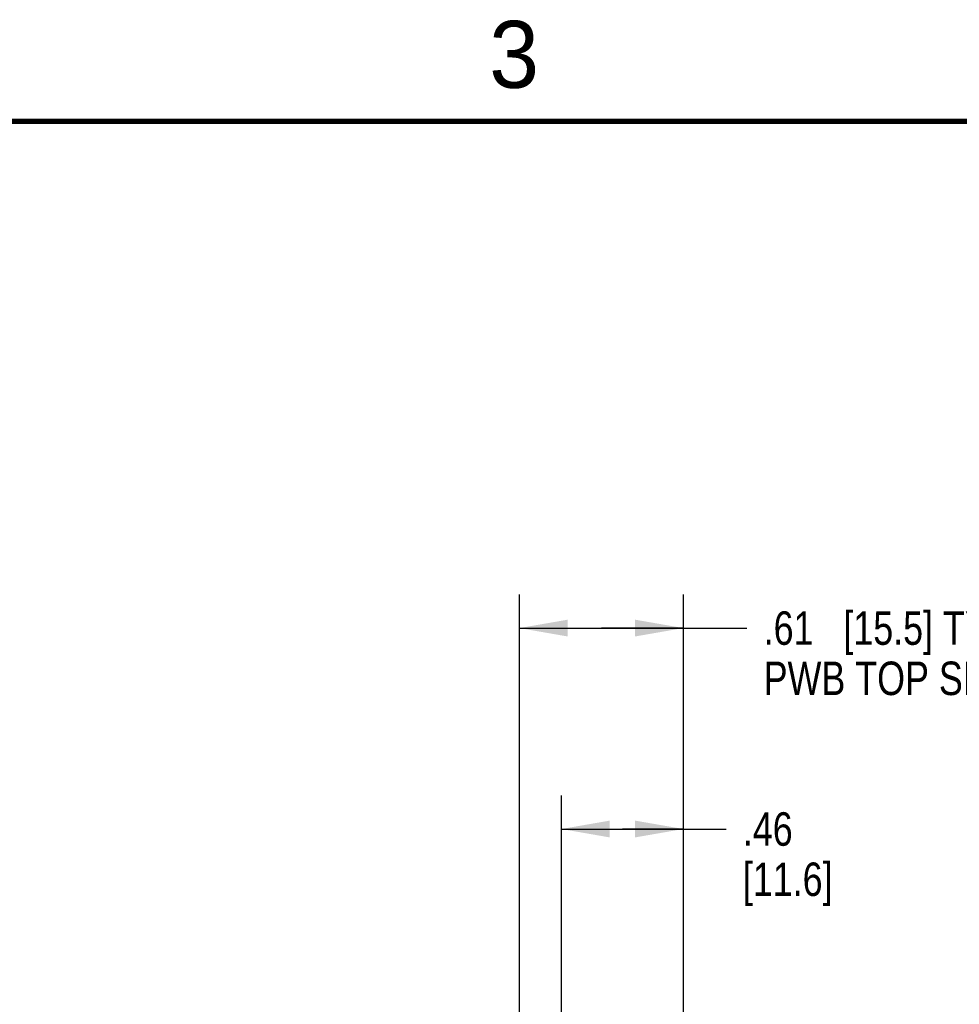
# Model space of a CAD drawing. Header units: inches. Extents: x 0 to 22, y 0 to 17.
# Tile 29 of 44: x 6.4 to 9.9, y 13.2 to 16.9. Entities that reach past the tile are written whole.
import ezdxf

# ---------------------------------------------------------------- set-up
doc = ezdxf.new("R2010")
doc.units = ezdxf.units.IN
doc.header["$LTSCALE"] = 1.21
doc.header["$MEASUREMENT"] = 0
doc.layers.get('0').update_dxf_attribs({"linetype": 'CONTINUOUS'})
doc.layers.add('DIMENSIONS', color=7, linetype='CONTINUOUS')
doc.styles.get("Standard").update_dxf_attribs({"font": 'txt', "width": 0.8})
doc.styles.add('TEXTSTYLE_2', font='txt')
doc.dimstyles.new('DIMSTYLE_1', dxfattribs={"dimtxt": 0.125, "dimasz": 0.18, "dimexe": 0.18, "dimexo": 0.0625, "dimgap": 0.09, "dimtad": 0, "dimtih": 1, "dimtoh": 1, "dimzin": 4, "dimdsep": 46, "dimtxsty": 'STANDARD', "dimblk": '_FILLED', "dimblk1": '_FILLED', "dimblk2": '_FILLED', "dimcen": 0.09, "dimadec": 0, "dimazin": 0, "dimtfac": 1, "dimtofl": 0, "dimtmove": 0, "dimatfit": 3, "dimldrblk": '_FILLED', "dimfxl": 1, "dimtolj": 1, "dimtzin": 4, "dimarcsym": 0})

# ---------------------------------------------------------------- blocks, each defined once
blk = doc.blocks.new('_FILLED')
at = {"color": 0, "linetype": 'BYBLOCK'}
blk.add_solid([(0, 0), (-1, 0.174), (-1, -0.174)], dxfattribs=at)
blk = doc.blocks.new('*D1')
at = {"layer": 'DIMENSIONS', "color": 2, "linetype": 'CONTINUOUS'}
for p, q in [((8.457, 10.2983), (8.457, 13.9836)), ((8.912, 12.9161), (8.912, 13.9836)), ((8.457, 13.8586), (8.6845, 13.8586)), ((8.912, 13.8586), (8.6845, 13.8586)), ((8.6845, 13.8586), (9.0714, 13.8586))]:
    blk.add_line(p, q, dxfattribs=at)
at = {"layer": 'DIMENSIONS', "color": 2, "linetype": 'CONTINUOUS', "xscale": 0.18, "yscale": 0.18, "zscale": 0.18, "rotation": 180}
blk.add_blockref('_FILLED', (8.457, 13.8586), dxfattribs=at)
at = {"layer": 'DIMENSIONS', "color": 2, "linetype": 'CONTINUOUS', "xscale": 0.18, "yscale": 0.18, "zscale": 0.18}
blk.add_blockref('_FILLED', (8.912, 13.8586), dxfattribs=at)
at = {"layer": 'DIMENSIONS', "color": 2, "linetype": 'CONTINUOUS', "insert": (9.1339, 13.9211), "char_height": 0.125, "width": 0.6, "attachment_point": 1, "line_spacing_factor": 0.9}
blk.add_mtext('.46\\P[11.6]', dxfattribs=at)
blk = doc.blocks.new('*D6')
at = {"layer": 'DIMENSIONS', "color": 2, "linetype": 'CONTINUOUS'}
for p, q in [((8.3, 11.6456), (8.3, 14.7336)), ((8.912, 12.9161), (8.912, 14.7336)), ((8.3, 14.6086), (8.606, 14.6086)), ((8.912, 14.6086), (8.606, 14.6086)), ((8.606, 14.6086), (9.1491, 14.6086))]:
    blk.add_line(p, q, dxfattribs=at)
at = {"layer": 'DIMENSIONS', "color": 2, "linetype": 'CONTINUOUS', "xscale": 0.18, "yscale": 0.18, "zscale": 0.18, "rotation": 180}
blk.add_blockref('_FILLED', (8.3, 14.6086), dxfattribs=at)
at = {"layer": 'DIMENSIONS', "color": 2, "linetype": 'CONTINUOUS', "xscale": 0.18, "yscale": 0.18, "zscale": 0.18}
blk.add_blockref('_FILLED', (8.912, 14.6086), dxfattribs=at)
at = {"layer": 'DIMENSIONS', "color": 2, "linetype": 'CONTINUOUS', "insert": (9.2116, 14.6711), "char_height": 0.125, "width": 1.425, "attachment_point": 1, "line_spacing_factor": 0.9}
blk.add_mtext('.61{\\Ftxt.shx;\\W1.000000;\\H0.125000; }[15.5] TYP\\PPWB TOP SIDE', dxfattribs=at)

msp = doc.modelspace()

# ---------------------------------------------------------------- linework, layer by layer
at = {"color": 7, "linetype": 'CONTINUOUS', "const_width": 0.02}
msp.add_lwpolyline([(21.5, 16.5), (0.5, 16.5)], dxfattribs=at)

# ---------------------------------------------------------------- texts
at = {"color": 2, "linetype": 'CONTINUOUS', "insert": (8.1875, 16.875), "char_height": 0.25, "width": 0.25, "attachment_point": 1, "line_spacing_factor": 0.9, "style": 'TEXTSTYLE_2'}
msp.add_mtext('3', dxfattribs=at)

# ---------------------------------------------------------------- dimensions: what is measured, and where the dimension line sits
at = {"layer": 'DIMENSIONS', "color": 2, "linetype": 'CONTINUOUS'}
dim = msp.add_linear_dim(base=(8.3, 14.6086), p1=(8.912, 12.9161), p2=(8.3, 11.6456), angle=180, text='<> TYP\\PPWB TOP SIDE', dimstyle='DIMSTYLE_1', dxfattribs=at)
dim.commit()
dim.dimension.update_dxf_attribs({"geometry": '*D6', "text_midpoint": (9.9241, 14.4992), "dimtype": 160})
dim = msp.add_linear_dim(base=(8.9119880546, 13.8585866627), p1=(8.4569880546, 10.2982856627), p2=(8.9119880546, 12.9160866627), dimstyle='DIMSTYLE_1', dxfattribs=at)
dim.commit()
dim.dimension.update_dxf_attribs({"geometry": '*D1', "text_midpoint": (9.4338683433, 13.7648366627), "dimtype": 160})

doc.saveas('drawing.dxf')
